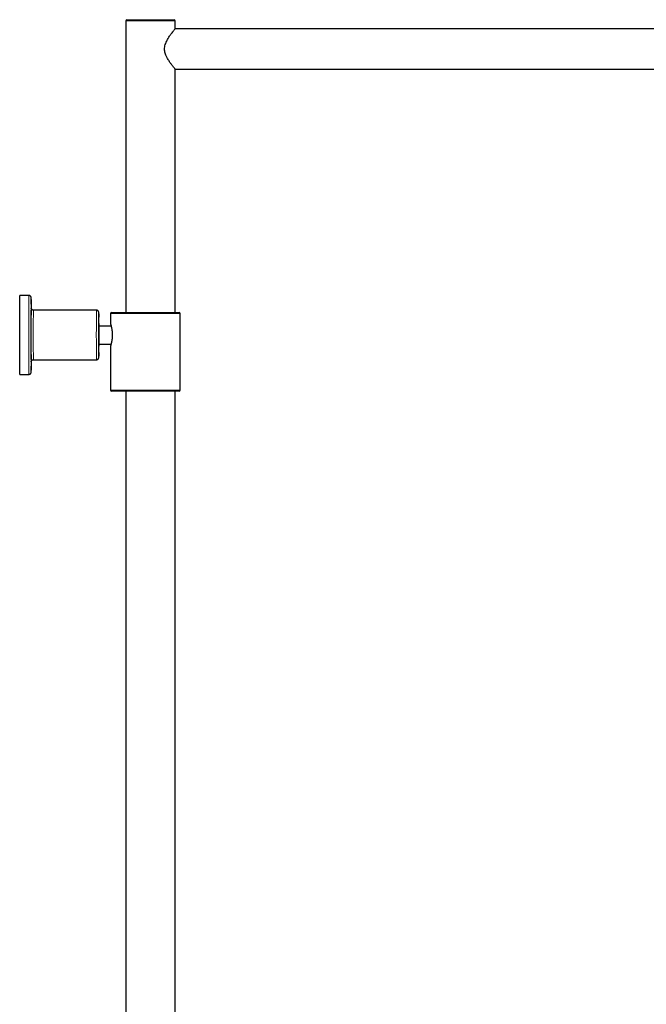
# Model space of a CAD drawing. Header units: millimetres. Extents: x 8 to 2314, y 12 to 2305.
# Tile 155 of 156: x 1546 to 1825, y 1868 to 2305. Entities that reach past the tile are written whole.
import ezdxf

# ---------------------------------------------------------------- set-up
doc = ezdxf.new("R2010")
doc.units = ezdxf.units.MM

msp = doc.modelspace()

# ---------------------------------------------------------------- linework, layer by layer
at = {"color": 7, "linetype": 'Continuous', "lineweight": 30}
for p, q in [((1593.32, 2304.76), (1593.32, 2175.26)), ((1593.82, 2305.26), (1614.82, 2305.26)), ((1615.32, 2301.31), (1615.32, 2304.76)), ((1991.85, 2301.26), (1615.27, 2301.26)), ((1615.27, 2283.26), (1991.85, 2283.26)), ((1615.32, 2175.26), (1615.32, 2283.21)), ((1550.32, 2182.76), (1546.32, 2182.76)), ((1580.32, 2176.26), (1552.32, 2176.26)), ((1586.52, 2174.76), (1586.52, 2170.31)), ((1587.02, 2175.26), (1601.92, 2175.26)), ((1601.92, 2175.26), (1617.02, 2175.26)), ((1617.52, 2140.76), (1617.52, 2174.76)), ((1581.3, 2169.32), (1586.79, 2169.32)), ((1586.82, 2169.2), (1581.3, 2169.2)), ((1581.3, 2161.21), (1586.79, 2161.21)), ((1586.52, 2160.22), (1586.52, 2140.76)), ((1552.32, 2154.26), (1580.32, 2154.26)), ((1546.32, 2147.76), (1550.32, 2147.76)), ((1601.92, 2140.26), (1587.02, 2140.26)), ((1593.37, 2140.26), (1593.37, 1651.73)), ((1617.02, 2140.26), (1601.92, 2140.26)), ((1615.27, 1651.73), (1615.27, 2140.26))]:
    msp.add_line(p, q, dxfattribs=at)
at = {"color": 252, "linetype": 'Continuous', "lineweight": 0}
for p, q in [((1615.32, 2304.76), (1593.32, 2304.76)), ((1601.91, 2174.76), (1586.52, 2174.76)), ((1617.52, 2174.76), (1601.91, 2174.76)), ((1586.52, 2140.76), (1601.91, 2140.76)), ((1601.91, 2140.76), (1617.52, 2140.76))]:
    msp.add_line(p, q, dxfattribs=at)
at = {"color": 7, "linetype": 'Continuous', "lineweight": 30, "flags": 128}
for points in [[(1615.31, 2283.21), (1615.31, 2283.22), (1615.3, 2283.23), (1615.25, 2283.29), (1615.17, 2283.39), (1615.06, 2283.53), (1614.92, 2283.7), (1614.75, 2283.91), (1614.56, 2284.15), (1614.35, 2284.42), (1614.11, 2284.72), (1613.93, 2284.95), (1613.75, 2285.2), (1613.56, 2285.46), (1613.36, 2285.73), (1613.16, 2286.01), (1612.95, 2286.31), (1612.74, 2286.62), (1612.53, 2286.94), (1612.32, 2287.27), (1612.11, 2287.61), (1611.91, 2287.96), (1611.71, 2288.32), (1611.42, 2288.89), (1611.15, 2289.5), (1610.99, 2289.92), (1610.85, 2290.35), (1610.74, 2290.8), (1610.65, 2291.27), (1610.59, 2291.75), (1610.57, 2292.22), (1610.58, 2292.69), (1610.63, 2293.17), (1610.72, 2293.65), (1610.86, 2294.21), (1611.05, 2294.75), (1611.26, 2295.28), (1611.5, 2295.8), (1611.69, 2296.17), (1611.89, 2296.53), (1612.09, 2296.88), (1612.3, 2297.23), (1612.51, 2297.56), (1612.73, 2297.89), (1612.94, 2298.21), (1613.16, 2298.52), (1613.37, 2298.81), (1613.57, 2299.08), (1613.87, 2299.48), (1614.15, 2299.85), (1614.33, 2300.08), (1614.5, 2300.3), (1614.66, 2300.5), (1614.84, 2300.73), (1615, 2300.93), (1615.13, 2301.09), (1615.23, 2301.21), (1615.27, 2301.25), (1615.29, 2301.29), (1615.31, 2301.31), (1615.32, 2301.31), (1615.32, 2301.31)], [(1546.32, 2147.76), (1546.32, 2147.76), (1546.31, 2147.78), (1546.31, 2147.8), (1546.31, 2147.85), (1546.3, 2147.9), (1546.3, 2147.98), (1546.3, 2148.07), (1546.29, 2148.17), (1546.29, 2148.29), (1546.29, 2148.42), (1546.28, 2148.57), (1546.28, 2148.74), (1546.28, 2148.92), (1546.27, 2149.11), (1546.27, 2149.32), (1546.27, 2149.54), (1546.26, 2149.77), (1546.26, 2150.02), (1546.26, 2150.29), (1546.25, 2150.56), (1546.25, 2150.85), (1546.25, 2151.15), (1546.25, 2151.47), (1546.24, 2151.79), (1546.24, 2152.13), (1546.24, 2152.48), (1546.24, 2152.84), (1546.23, 2153.22), (1546.23, 2153.6), (1546.23, 2153.99), (1546.23, 2154.4), (1546.23, 2154.81), (1546.22, 2155.23), (1546.22, 2155.66), (1546.22, 2156.1), (1546.22, 2156.55), (1546.22, 2157.01), (1546.21, 2157.47), (1546.21, 2157.94), (1546.21, 2158.42), (1546.21, 2158.9), (1546.21, 2159.39), (1546.21, 2159.88), (1546.21, 2160.38), (1546.21, 2160.88), (1546.21, 2161.39), (1546.2, 2161.9), (1546.2, 2162.41), (1546.2, 2162.93), (1546.2, 2163.44), (1546.2, 2163.96), (1546.2, 2164.48), (1546.2, 2165), (1546.2, 2165.52), (1546.2, 2166.05), (1546.2, 2166.57), (1546.2, 2167.08), (1546.2, 2167.6), (1546.2, 2168.12), (1546.2, 2168.63), (1546.21, 2169.14), (1546.21, 2169.65), (1546.21, 2170.15), (1546.21, 2170.65), (1546.21, 2171.14), (1546.21, 2171.63), (1546.21, 2172.11), (1546.21, 2172.59), (1546.21, 2173.06), (1546.22, 2173.52), (1546.22, 2173.98), (1546.22, 2174.42), (1546.22, 2174.86), (1546.22, 2175.3), (1546.23, 2175.72), (1546.23, 2176.13), (1546.23, 2176.53), (1546.23, 2176.93), (1546.23, 2177.31), (1546.24, 2177.68), (1546.24, 2178.05), (1546.24, 2178.4), (1546.24, 2178.73), (1546.25, 2179.06), (1546.25, 2179.38), (1546.25, 2179.68), (1546.25, 2179.97), (1546.26, 2180.24), (1546.26, 2180.51), (1546.26, 2180.75), (1546.27, 2180.99), (1546.27, 2181.21), (1546.27, 2181.42), (1546.28, 2181.61), (1546.28, 2181.79), (1546.28, 2181.95), (1546.29, 2182.1), (1546.29, 2182.24), (1546.29, 2182.36), (1546.3, 2182.46), (1546.3, 2182.55), (1546.3, 2182.62), (1546.31, 2182.68), (1546.31, 2182.72), (1546.31, 2182.75), (1546.32, 2182.76), (1546.32, 2182.76)], [(1551.29, 2181.04), (1551.28, 2180.92), (1551.28, 2180.75), (1551.28, 2180.57), (1551.27, 2180.37), (1551.27, 2180.16), (1551.27, 2179.94), (1551.26, 2179.7), (1551.26, 2179.45), (1551.26, 2179.18), (1551.26, 2178.9), (1551.25, 2178.61), (1551.25, 2178.31), (1551.25, 2177.99), (1551.25, 2177.67), (1551.24, 2177.33), (1551.24, 2176.98), (1551.24, 2176.61), (1551.24, 2176.24), (1551.23, 2175.86), (1551.23, 2175.47), (1551.23, 2175.06), (1551.23, 2174.65), (1551.23, 2174.23), (1551.22, 2173.8), (1551.22, 2173.37), (1551.22, 2172.92), (1551.22, 2172.47), (1551.22, 2172.01), (1551.22, 2171.55), (1551.22, 2171.08), (1551.21, 2170.6), (1551.21, 2170.12), (1551.21, 2169.64), (1551.21, 2169.15), (1551.21, 2168.65), (1551.21, 2168.16), (1551.21, 2167.66), (1551.21, 2167.16), (1551.21, 2166.65), (1551.21, 2166.15), (1551.21, 2165.64), (1551.21, 2165.14), (1551.21, 2164.63), (1551.21, 2164.13), (1551.21, 2163.62), (1551.21, 2163.12), (1551.21, 2162.62), (1551.21, 2162.12), (1551.21, 2161.63), (1551.21, 2161.14), (1551.21, 2160.65), (1551.21, 2160.16), (1551.22, 2159.69), (1551.22, 2159.21), (1551.22, 2158.75), (1551.22, 2158.28), (1551.22, 2157.83), (1551.22, 2157.38), (1551.22, 2156.94), (1551.23, 2156.51), (1551.23, 2156.08), (1551.23, 2155.67), (1551.23, 2155.26), (1551.23, 2154.86), (1551.24, 2154.48), (1551.24, 2154.1), (1551.24, 2153.73), (1551.24, 2153.38), (1551.24, 2153.03), (1551.25, 2152.7), (1551.25, 2152.37), (1551.25, 2152.07), (1551.25, 2151.77), (1551.26, 2151.48), (1551.26, 2151.21), (1551.26, 2150.95), (1551.27, 2150.71), (1551.27, 2150.48), (1551.27, 2150.26), (1551.27, 2150.06), (1551.28, 2149.87), (1551.28, 2149.69), (1551.28, 2149.6)], [(1551.28, 2154.34), (1551.28, 2154.36), (1551.28, 2154.55), (1551.28, 2154.75), (1551.28, 2154.96), (1551.27, 2155.19), (1551.27, 2155.43), (1551.27, 2155.68), (1551.27, 2155.95), (1551.27, 2156.23), (1551.26, 2156.52), (1551.26, 2156.82), (1551.26, 2157.13), (1551.26, 2157.45), (1551.26, 2157.78), (1551.25, 2158.12), (1551.25, 2158.47), (1551.25, 2158.83), (1551.25, 2159.2), (1551.25, 2159.58), (1551.25, 2159.96), (1551.25, 2160.35), (1551.24, 2160.75), (1551.24, 2161.15), (1551.24, 2161.56), (1551.24, 2161.97), (1551.24, 2162.38), (1551.24, 2162.8), (1551.24, 2163.23), (1551.24, 2163.65), (1551.24, 2164.08), (1551.24, 2164.51), (1551.24, 2164.94), (1551.24, 2165.37), (1551.24, 2165.8), (1551.24, 2166.23), (1551.24, 2166.66), (1551.24, 2167.09), (1551.24, 2167.51), (1551.24, 2167.93), (1551.24, 2168.35), (1551.24, 2168.77), (1551.24, 2169.18), (1551.24, 2169.58), (1551.24, 2169.98), (1551.25, 2170.37), (1551.25, 2170.76), (1551.25, 2171.14), (1551.25, 2171.51), (1551.25, 2171.87), (1551.25, 2172.23), (1551.25, 2172.58), (1551.26, 2172.91), (1551.26, 2173.24), (1551.26, 2173.56), (1551.26, 2173.86), (1551.26, 2174.16), (1551.27, 2174.44), (1551.27, 2174.71), (1551.27, 2174.97), (1551.27, 2175.22), (1551.28, 2175.45), (1551.28, 2175.67), (1551.28, 2175.88), (1551.28, 2176.08), (1551.28, 2176.22)], [(1581.29, 2174.71), (1581.29, 2174.65), (1581.29, 2174.5), (1581.29, 2174.35), (1581.29, 2174.17), (1581.28, 2173.99), (1581.28, 2173.79), (1581.28, 2173.58), (1581.28, 2173.35), (1581.28, 2173.12), (1581.27, 2172.87), (1581.27, 2172.61), (1581.27, 2172.33), (1581.27, 2172.05), (1581.27, 2171.76), (1581.26, 2171.45), (1581.26, 2171.14), (1581.26, 2170.82), (1581.26, 2170.49), (1581.26, 2170.15), (1581.26, 2169.8), (1581.26, 2169.45), (1581.26, 2169.09), (1581.25, 2168.72), (1581.25, 2168.35), (1581.25, 2167.98), (1581.25, 2167.6), (1581.25, 2167.21), (1581.25, 2166.83), (1581.25, 2166.44), (1581.25, 2166.05), (1581.25, 2165.66), (1581.25, 2165.26), (1581.25, 2164.87), (1581.25, 2164.48), (1581.25, 2164.09), (1581.25, 2163.7), (1581.25, 2163.31), (1581.25, 2162.93), (1581.25, 2162.55), (1581.25, 2162.17), (1581.25, 2161.8), (1581.26, 2161.44), (1581.26, 2161.08), (1581.26, 2160.72), (1581.26, 2160.38), (1581.26, 2160.04), (1581.26, 2159.71), (1581.26, 2159.39), (1581.26, 2159.07), (1581.27, 2158.77), (1581.27, 2158.48), (1581.27, 2158.19), (1581.27, 2157.92), (1581.27, 2157.66), (1581.28, 2157.41), (1581.28, 2157.17), (1581.28, 2156.95), (1581.28, 2156.74), (1581.28, 2156.54), (1581.29, 2156.35), (1581.29, 2156.18), (1581.29, 2156.02), (1581.29, 2155.88), (1581.29, 2155.82)], [(1581.32, 2170.31), (1581.31, 2170.31), (1581.31, 2170.28), (1581.31, 2170.24), (1581.31, 2170.19), (1581.31, 2170.12), (1581.31, 2170.04), (1581.3, 2169.94), (1581.3, 2169.82), (1581.3, 2169.69), (1581.3, 2169.55), (1581.3, 2169.4), (1581.3, 2169.23), (1581.29, 2169.05), (1581.29, 2168.86), (1581.29, 2168.66), (1581.29, 2168.44), (1581.29, 2168.22), (1581.29, 2167.99), (1581.29, 2167.75), (1581.29, 2167.5), (1581.29, 2167.24), (1581.29, 2166.98), (1581.28, 2166.72), (1581.28, 2166.45), (1581.28, 2166.17), (1581.28, 2165.89), (1581.28, 2165.61), (1581.28, 2165.33), (1581.28, 2165.05), (1581.28, 2164.77), (1581.28, 2164.49), (1581.28, 2164.22), (1581.28, 2163.95), (1581.28, 2163.68), (1581.29, 2163.41), (1581.29, 2163.15), (1581.29, 2162.9), (1581.29, 2162.66), (1581.29, 2162.42), (1581.29, 2162.19), (1581.29, 2161.98), (1581.29, 2161.77), (1581.29, 2161.57), (1581.29, 2161.39), (1581.3, 2161.21), (1581.3, 2161.05), (1581.3, 2160.9), (1581.3, 2160.77), (1581.3, 2160.65), (1581.3, 2160.54), (1581.31, 2160.45), (1581.31, 2160.37), (1581.31, 2160.31), (1581.31, 2160.26), (1581.31, 2160.23), (1581.32, 2160.22), (1581.32, 2160.22), (1581.32, 2160.23), (1581.32, 2160.26), (1581.32, 2160.31), (1581.32, 2160.37), (1581.33, 2160.45), (1581.33, 2160.54), (1581.33, 2160.65), (1581.33, 2160.77), (1581.33, 2160.9), (1581.33, 2161.05), (1581.34, 2161.21)], [(1581.34, 2156.31), (1581.35, 2156.35), (1581.35, 2156.54), (1581.35, 2156.74), (1581.35, 2156.95), (1581.35, 2157.17), (1581.36, 2157.41), (1581.36, 2157.66), (1581.36, 2157.92), (1581.36, 2158.19), (1581.36, 2158.48), (1581.37, 2158.77), (1581.37, 2159.07), (1581.37, 2159.39), (1581.37, 2159.71), (1581.37, 2160.04), (1581.37, 2160.38), (1581.37, 2160.72), (1581.38, 2161.08), (1581.38, 2161.21)]]:
    msp.add_lwpolyline(points, dxfattribs=at)
at = {"color": 252, "linetype": 'Continuous', "lineweight": 0, "flags": 128}
for points in [[(1550.32, 2147.76), (1550.31, 2147.77), (1550.31, 2147.79), (1550.31, 2147.83), (1550.3, 2147.89), (1550.3, 2147.96), (1550.3, 2148.04), (1550.29, 2148.14), (1550.29, 2148.26), (1550.29, 2148.39), (1550.28, 2148.53), (1550.28, 2148.69), (1550.28, 2148.87), (1550.27, 2149.06), (1550.27, 2149.26), (1550.27, 2149.48), (1550.26, 2149.71), (1550.26, 2149.96), (1550.26, 2150.22), (1550.26, 2150.49), (1550.25, 2150.78), (1550.25, 2151.08), (1550.25, 2151.39), (1550.24, 2151.71), (1550.24, 2152.05), (1550.24, 2152.39), (1550.24, 2152.75), (1550.23, 2153.12), (1550.23, 2153.5), (1550.23, 2153.89), (1550.23, 2154.29), (1550.23, 2154.71), (1550.22, 2155.13), (1550.22, 2155.55), (1550.22, 2155.99), (1550.22, 2156.44), (1550.22, 2156.89), (1550.22, 2157.35), (1550.21, 2157.82), (1550.21, 2158.3), (1550.21, 2158.78), (1550.21, 2159.26), (1550.21, 2159.76), (1550.21, 2160.25), (1550.21, 2160.76), (1550.21, 2161.26), (1550.21, 2161.77), (1550.2, 2162.28), (1550.2, 2162.8), (1550.2, 2163.31), (1550.2, 2163.83), (1550.2, 2164.35), (1550.2, 2164.87), (1550.2, 2165.39), (1550.2, 2165.92), (1550.2, 2166.44), (1550.2, 2166.95), (1550.2, 2167.47), (1550.2, 2167.99), (1550.2, 2168.5), (1550.21, 2169.01), (1550.21, 2169.52), (1550.21, 2170.02), (1550.21, 2170.52), (1550.21, 2171.02), (1550.21, 2171.51), (1550.21, 2171.99), (1550.21, 2172.47), (1550.21, 2172.94), (1550.22, 2173.41), (1550.22, 2173.86), (1550.22, 2174.31), (1550.22, 2174.75), (1550.22, 2175.19), (1550.22, 2175.61), (1550.23, 2176.03), (1550.23, 2176.43), (1550.23, 2176.83), (1550.23, 2177.22), (1550.24, 2177.59), (1550.24, 2177.96), (1550.24, 2178.31), (1550.24, 2178.65), (1550.25, 2178.98), (1550.25, 2179.3), (1550.25, 2179.6), (1550.25, 2179.9), (1550.26, 2180.17), (1550.26, 2180.44), (1550.26, 2180.69), (1550.27, 2180.93), (1550.27, 2181.16), (1550.27, 2181.37), (1550.28, 2181.57), (1550.28, 2181.75), (1550.28, 2181.92), (1550.28, 2182.07), (1550.29, 2182.21), (1550.29, 2182.33), (1550.29, 2182.44), (1550.3, 2182.53), (1550.3, 2182.61), (1550.3, 2182.67), (1550.31, 2182.72), (1550.31, 2182.75), (1550.31, 2182.76), (1550.32, 2182.76)], [(1551.36, 2180.09), (1551.36, 2180.16), (1551.36, 2180.37), (1551.36, 2180.57), (1551.35, 2180.75), (1551.35, 2180.92), (1551.35, 2181.07), (1551.34, 2181.21), (1551.34, 2181.33), (1551.34, 2181.44), (1551.33, 2181.53), (1551.33, 2181.61), (1551.33, 2181.67), (1551.32, 2181.72), (1551.32, 2181.75), (1551.32, 2181.76), (1551.32, 2181.76), (1551.31, 2181.75), (1551.31, 2181.72), (1551.31, 2181.67), (1551.3, 2181.61), (1551.3, 2181.53), (1551.3, 2181.44), (1551.29, 2181.33), (1551.29, 2181.21), (1551.29, 2181.07), (1551.29, 2181.04)], [(1551.28, 2176.22), (1551.29, 2176.26), (1551.29, 2176.42), (1551.29, 2176.57), (1551.29, 2176.71), (1551.3, 2176.83), (1551.3, 2176.94), (1551.3, 2177.03), (1551.3, 2177.11), (1551.31, 2177.17), (1551.31, 2177.22), (1551.31, 2177.25), (1551.32, 2177.26), (1551.32, 2177.26), (1551.32, 2177.25), (1551.32, 2177.22), (1551.33, 2177.17), (1551.33, 2177.12)], [(1552.32, 2176.26), (1552.32, 2176.26), (1552.31, 2176.26), (1552.31, 2176.23), (1552.31, 2176.19), (1552.31, 2176.14), (1552.3, 2176.07), (1552.3, 2175.99), (1552.3, 2175.89), (1552.3, 2175.78), (1552.29, 2175.65), (1552.29, 2175.5), (1552.29, 2175.35), (1552.29, 2175.17), (1552.28, 2174.99), (1552.28, 2174.79), (1552.28, 2174.58), (1552.28, 2174.35), (1552.27, 2174.11), (1552.27, 2173.86), (1552.27, 2173.6), (1552.27, 2173.33), (1552.27, 2173.04), (1552.26, 2172.75), (1552.26, 2172.44), (1552.26, 2172.12), (1552.26, 2171.8), (1552.26, 2171.46), (1552.26, 2171.12), (1552.25, 2170.76), (1552.25, 2170.4), (1552.25, 2170.04), (1552.25, 2169.66), (1552.25, 2169.28), (1552.25, 2168.9), (1552.25, 2168.51), (1552.25, 2168.11), (1552.25, 2167.71), (1552.25, 2167.31), (1552.25, 2166.9), (1552.25, 2166.5), (1552.25, 2166.09), (1552.24, 2165.68), (1552.24, 2165.26), (1552.24, 2164.85), (1552.25, 2164.44), (1552.25, 2164.03), (1552.25, 2163.62), (1552.25, 2163.22), (1552.25, 2162.82), (1552.25, 2162.42), (1552.25, 2162.02), (1552.25, 2161.63), (1552.25, 2161.25), (1552.25, 2160.86), (1552.25, 2160.49), (1552.25, 2160.12), (1552.25, 2159.76), (1552.26, 2159.41), (1552.26, 2159.07), (1552.26, 2158.73), (1552.26, 2158.41), (1552.26, 2158.09), (1552.26, 2157.78), (1552.27, 2157.49), (1552.27, 2157.2), (1552.27, 2156.93), (1552.27, 2156.66), (1552.27, 2156.41), (1552.28, 2156.18), (1552.28, 2155.95), (1552.28, 2155.74), (1552.28, 2155.54), (1552.29, 2155.35), (1552.29, 2155.18), (1552.29, 2155.02), (1552.29, 2154.88), (1552.3, 2154.75), (1552.3, 2154.64), (1552.3, 2154.54), (1552.3, 2154.46), (1552.31, 2154.39), (1552.31, 2154.33), (1552.31, 2154.29), (1552.31, 2154.27), (1552.32, 2154.26), (1552.32, 2154.26)], [(1580.32, 2154.26), (1580.31, 2154.27), (1580.31, 2154.29), (1580.31, 2154.33), (1580.31, 2154.39), (1580.3, 2154.46), (1580.3, 2154.54), (1580.3, 2154.64), (1580.29, 2154.75), (1580.29, 2154.88), (1580.29, 2155.02), (1580.29, 2155.18), (1580.28, 2155.35), (1580.28, 2155.54), (1580.28, 2155.74), (1580.28, 2155.95), (1580.28, 2156.18), (1580.27, 2156.41), (1580.27, 2156.66), (1580.27, 2156.93), (1580.27, 2157.2), (1580.27, 2157.49), (1580.26, 2157.78), (1580.26, 2158.09), (1580.26, 2158.41), (1580.26, 2158.73), (1580.26, 2159.07), (1580.26, 2159.41), (1580.25, 2159.76), (1580.25, 2160.12), (1580.25, 2160.49), (1580.25, 2160.86), (1580.25, 2161.25), (1580.25, 2161.63), (1580.25, 2162.02), (1580.25, 2162.42), (1580.25, 2162.82), (1580.25, 2163.22), (1580.25, 2163.62), (1580.24, 2164.03), (1580.24, 2164.44), (1580.24, 2164.85), (1580.24, 2165.26), (1580.24, 2165.68), (1580.24, 2166.09), (1580.24, 2166.5), (1580.25, 2166.9), (1580.25, 2167.31), (1580.25, 2167.71), (1580.25, 2168.11), (1580.25, 2168.51), (1580.25, 2168.9), (1580.25, 2169.28), (1580.25, 2169.66), (1580.25, 2170.04), (1580.25, 2170.4), (1580.25, 2170.76), (1580.26, 2171.12), (1580.26, 2171.46), (1580.26, 2171.8), (1580.26, 2172.12), (1580.26, 2172.44), (1580.26, 2172.75), (1580.27, 2173.04), (1580.27, 2173.33), (1580.27, 2173.6), (1580.27, 2173.86), (1580.27, 2174.11), (1580.28, 2174.35), (1580.28, 2174.58), (1580.28, 2174.79), (1580.28, 2174.99), (1580.28, 2175.17), (1580.29, 2175.35), (1580.29, 2175.5), (1580.29, 2175.65), (1580.29, 2175.78), (1580.3, 2175.89), (1580.3, 2175.99), (1580.3, 2176.07), (1580.31, 2176.14), (1580.31, 2176.19), (1580.31, 2176.23), (1580.31, 2176.26), (1580.32, 2176.26)], [(1581.29, 2155.82), (1581.3, 2155.75), (1581.3, 2155.64), (1581.3, 2155.54), (1581.3, 2155.46), (1581.31, 2155.39), (1581.31, 2155.33), (1581.31, 2155.29), (1581.31, 2155.27), (1581.32, 2155.26), (1581.32, 2155.27), (1581.32, 2155.29), (1581.32, 2155.33), (1581.33, 2155.39), (1581.33, 2155.46), (1581.33, 2155.54), (1581.33, 2155.64), (1581.34, 2155.75), (1581.34, 2155.88), (1581.34, 2156.02), (1581.34, 2156.18), (1581.34, 2156.31)]]:
    msp.add_lwpolyline(points, dxfattribs=at)
at = {"color": 7, "linetype": 'Continuous', "lineweight": 30}
for centre, radius, start, end in [((1593.82, 2304.76), 0.5, 90, 180), ((1614.82, 2304.76), 0.5, 0, 90), ((1056.04, 2173.99), 495.36, 0.3357, 0.7062), ((1084.87, 2168.61), 496.5, 0.0823, 0.6763), ((1587.02, 2174.76), 0.5, 90, 180), ((1617.02, 2174.76), 0.5, 0, 90), ((1561.58, 2169.43), 19.75, 359.6905, 2.5699), ((1093.07, 2156.23), 458.33, 359.2519, 359.6765), ((1587.02, 2140.76), 0.5, 180, 270), ((1617.02, 2140.76), 0.5, 270, 0)]:
    msp.add_arc(centre, radius, start, end, dxfattribs=at)
at = {"color": 252, "linetype": 'Continuous', "lineweight": 0}
for centre, radius, start, end in [((1587.7, 2174.74), 6.41, 175.3089, 180.2775), ((1571.83, 2174.56), 9.51, 359.4384, 4.2291), ((1565.27, 2154.22), 13.98, 179.5078, 183.9309), ((1550.59, 2153.39), 0.741, 349.8703, 0.1085), ((1559.07, 2149.5), 7.79, 179.2459, 185.3864), ((1531.96, 2150.09), 19.4, 356.0895, 0.4709)]:
    msp.add_arc(centre, radius, start, end, dxfattribs=at)
at = {"color": 7, "linetype": 'Continuous', "lineweight": 30}
for points, knots in [([(1551.36, 2180.11), (1551.36, 2180.11), (1551.36, 2180.18), (1551.36, 2180.32), (1551.36, 2180.51), (1551.35, 2180.69), (1551.35, 2180.86), (1551.35, 2181.01), (1551.35, 2181.15), (1551.34, 2181.28), (1551.34, 2181.4), (1551.34, 2181.51), (1551.33, 2181.6), (1551.33, 2181.68), (1551.33, 2181.75), (1551.32, 2181.8), (1551.32, 2181.84), (1551.31, 2181.88), (1551.31, 2181.91), (1551.3, 2181.95), (1551.29, 2181.98), (1551.28, 2182.03), (1551.27, 2182.07), (1551.25, 2182.13), (1551.22, 2182.19), (1551.19, 2182.26), (1551.14, 2182.33), (1551.08, 2182.41), (1551.01, 2182.48), (1550.93, 2182.55), (1550.84, 2182.62), (1550.75, 2182.67), (1550.64, 2182.71), (1550.53, 2182.74), (1550.42, 2182.76), (1550.35, 2182.76), (1550.32, 2182.76)], [0, 0, 0, 0, 0.001533, 0.057732, 0.113978, 0.170285, 0.226671, 0.283166, 0.339812, 0.396678, 0.453873, 0.511595, 0.570221, 0.630586, 0.695025, 0.73483, 0.768264, 0.787445, 0.803271, 0.816223, 0.827176, 0.836874, 0.845966, 0.85496, 0.86424, 0.874272, 0.885248, 0.897035, 0.909351, 0.921986, 0.934816, 0.947767, 0.960796, 0.973874, 0.988464, 1, 1, 1, 1]), ([(1552.32, 2176.27), (1552.29, 2176.27), (1552.22, 2176.27), (1552.12, 2176.28), (1552.01, 2176.31), (1551.9, 2176.35), (1551.81, 2176.4), (1551.72, 2176.46), (1551.65, 2176.52), (1551.58, 2176.59), (1551.52, 2176.66), (1551.47, 2176.73), (1551.43, 2176.8), (1551.4, 2176.87), (1551.38, 2176.92), (1551.36, 2176.97), (1551.35, 2177.01), (1551.34, 2177.05), (1551.34, 2177.08), (1551.33, 2177.1), (1551.33, 2177.12), (1551.33, 2177.14), (1551.33, 2177.14), (1551.33, 2177.14), (1551.33, 2177.14)], [0, 0, 0, 0, 0.042136, 0.097944, 0.1523, 0.205285, 0.256937, 0.307247, 0.356161, 0.403558, 0.449203, 0.492676, 0.533316, 0.570451, 0.604061, 0.635169, 0.665479, 0.696828, 0.730728, 0.76937, 0.815154, 0.87087, 0.939745, 1, 1, 1, 1]), ([(1581.34, 2174.49), (1581.34, 2174.52), (1581.34, 2174.6), (1581.34, 2174.72), (1581.34, 2174.84), (1581.33, 2174.95), (1581.33, 2175.05), (1581.33, 2175.13), (1581.32, 2175.21), (1581.32, 2175.27), (1581.32, 2175.32), (1581.31, 2175.36), (1581.31, 2175.39), (1581.31, 2175.42), (1581.3, 2175.46), (1581.29, 2175.5), (1581.28, 2175.55), (1581.26, 2175.61), (1581.23, 2175.67), (1581.19, 2175.75), (1581.14, 2175.83), (1581.08, 2175.91), (1581.01, 2175.98), (1580.93, 2176.05), (1580.84, 2176.12), (1580.75, 2176.17), (1580.64, 2176.21), (1580.54, 2176.24), (1580.43, 2176.26), (1580.35, 2176.26), (1580.32, 2176.26)], [0, 0, 0, 0, 0.048936, 0.121798, 0.194931, 0.268482, 0.342714, 0.418159, 0.496058, 0.580259, 0.637956, 0.668594, 0.688617, 0.705376, 0.719805, 0.733058, 0.746091, 0.75961, 0.774628, 0.791657, 0.810418, 0.830247, 0.850722, 0.871617, 0.892786, 0.914135, 0.935602, 0.957147, 0.978745, 1, 1, 1, 1]), ([(1586.52, 2170.31), (1586.52, 2170.31), (1586.52, 2170.3), (1586.53, 2170.24), (1586.56, 2170.16), (1586.59, 2170.04), (1586.63, 2169.9), (1586.68, 2169.72), (1586.74, 2169.51), (1586.8, 2169.27), (1586.87, 2169.01), (1586.94, 2168.72), (1587.01, 2168.4), (1587.07, 2168.05), (1587.14, 2167.68), (1587.19, 2167.29), (1587.24, 2166.89), (1587.28, 2166.48), (1587.31, 2166.06), (1587.33, 2165.63), (1587.33, 2165.21), (1587.32, 2164.8), (1587.31, 2164.39), (1587.28, 2163.99), (1587.24, 2163.61), (1587.19, 2163.23), (1587.14, 2162.87), (1587.08, 2162.52), (1587.02, 2162.18), (1586.95, 2161.87), (1586.88, 2161.57), (1586.81, 2161.29), (1586.75, 2161.05), (1586.69, 2160.82), (1586.63, 2160.63), (1586.59, 2160.48), (1586.55, 2160.36), (1586.53, 2160.28), (1586.52, 2160.23), (1586.52, 2160.22), (1586.52, 2160.22)], [0, 0, 0, 0, 0.022178, 0.049131, 0.074415, 0.100046, 0.125852, 0.152012, 0.177964, 0.20426, 0.230729, 0.257549, 0.284594, 0.312022, 0.339647, 0.367681, 0.394599, 0.421935, 0.449488, 0.47749, 0.503106, 0.529102, 0.555291, 0.581874, 0.607095, 0.632653, 0.658379, 0.684447, 0.710732, 0.737368, 0.764181, 0.791356, 0.818554, 0.845945, 0.873956, 0.902188, 0.927778, 0.953734, 0.979876, 1, 1, 1, 1]), ([(1580.32, 2154.27), (1580.35, 2154.27), (1580.41, 2154.27), (1580.52, 2154.28), (1580.63, 2154.31), (1580.73, 2154.35), (1580.82, 2154.4), (1580.91, 2154.46), (1580.99, 2154.52), (1581.06, 2154.59), (1581.12, 2154.66), (1581.17, 2154.74), (1581.21, 2154.81), (1581.24, 2154.87), (1581.26, 2154.93), (1581.28, 2154.99), (1581.29, 2155.03), (1581.3, 2155.07), (1581.3, 2155.1), (1581.31, 2155.13), (1581.31, 2155.16), (1581.32, 2155.19), (1581.32, 2155.22), (1581.32, 2155.27), (1581.32, 2155.32), (1581.33, 2155.4), (1581.33, 2155.49), (1581.33, 2155.58), (1581.34, 2155.7), (1581.34, 2155.82), (1581.34, 2155.96), (1581.34, 2156.1), (1581.34, 2156.22), (1581.34, 2156.29), (1581.34, 2156.3)], [0, 0, 0, 0, 0.015281, 0.035297, 0.054793, 0.073799, 0.092327, 0.110378, 0.127936, 0.144965, 0.161397, 0.177107, 0.191884, 0.205455, 0.217701, 0.228891, 0.239628, 0.250661, 0.262547, 0.276206, 0.292762, 0.313812, 0.342012, 0.382875, 0.454983, 0.523971, 0.589599, 0.659076, 0.726429, 0.792728, 0.858447, 0.923815, 0.988955, 1, 1, 1, 1]), ([(1551.33, 2153.38), (1551.33, 2153.38), (1551.33, 2153.38), (1551.33, 2153.39), (1551.33, 2153.41), (1551.33, 2153.43), (1551.34, 2153.46), (1551.34, 2153.49), (1551.35, 2153.53), (1551.37, 2153.58), (1551.39, 2153.64), (1551.42, 2153.71), (1551.46, 2153.78), (1551.51, 2153.86), (1551.57, 2153.94), (1551.65, 2154.01), (1551.73, 2154.08), (1551.82, 2154.14), (1551.92, 2154.19), (1552.03, 2154.22), (1552.14, 2154.25), (1552.24, 2154.26), (1552.3, 2154.26), (1552.32, 2154.26)], [0, 0, 0, 0, 0.061964, 0.135741, 0.194252, 0.241731, 0.281605, 0.316731, 0.349673, 0.382367, 0.416686, 0.454814, 0.497809, 0.544965, 0.594729, 0.646049, 0.698352, 0.751285, 0.804626, 0.858232, 0.912014, 0.971403, 1, 1, 1, 1]), ([(1550.32, 2147.76), (1550.35, 2147.77), (1550.43, 2147.77), (1550.54, 2147.79), (1550.65, 2147.82), (1550.75, 2147.86), (1550.84, 2147.91), (1550.93, 2147.97), (1551, 2148.04), (1551.07, 2148.1), (1551.13, 2148.17), (1551.17, 2148.25), (1551.21, 2148.31), (1551.24, 2148.37), (1551.26, 2148.43), (1551.28, 2148.47), (1551.29, 2148.52), (1551.3, 2148.55), (1551.3, 2148.59), (1551.31, 2148.62), (1551.31, 2148.65), (1551.32, 2148.68), (1551.32, 2148.72), (1551.32, 2148.77), (1551.33, 2148.84), (1551.33, 2148.92), (1551.34, 2149.02), (1551.34, 2149.12), (1551.34, 2149.24), (1551.35, 2149.37), (1551.35, 2149.52), (1551.35, 2149.67), (1551.35, 2149.84), (1551.36, 2150.02), (1551.36, 2150.15), (1551.36, 2150.22), (1551.36, 2150.23)], [0, 0, 0, 0, 0.014056, 0.028323, 0.042225, 0.055782, 0.069001, 0.081877, 0.094391, 0.106498, 0.11812, 0.129133, 0.139412, 0.148951, 0.157957, 0.16682, 0.175971, 0.185831, 0.197004, 0.210221, 0.226466, 0.24721, 0.274987, 0.315237, 0.387501, 0.450885, 0.511219, 0.57509, 0.63703, 0.697977, 0.758364, 0.818405, 0.878217, 0.937873, 0.997416, 1, 1, 1, 1])]:
    msp.add_open_spline(points, degree=3, knots=knots, dxfattribs=at)

doc.saveas('drawing.dxf')
